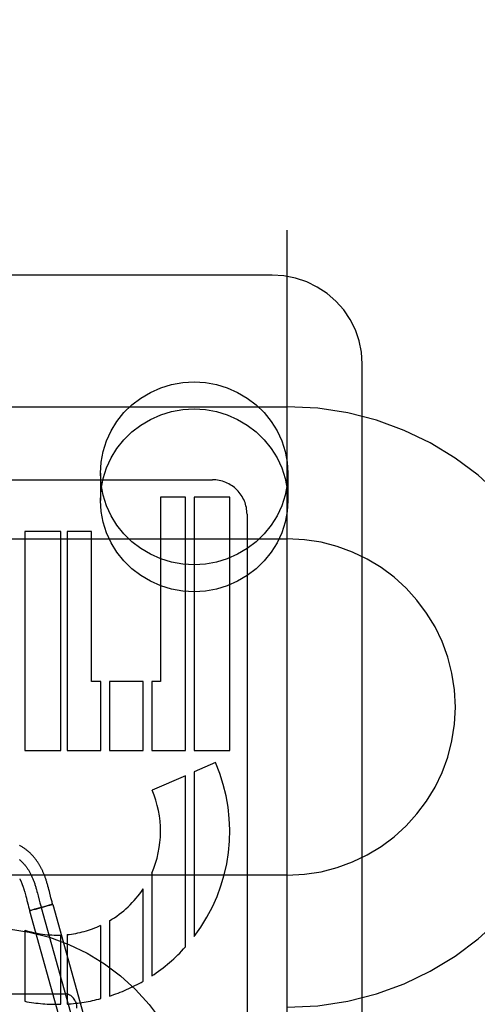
# Model space of a CAD drawing. Header units: inches. Extents: x 0 to 212, y 0 to 138.
# Tile 40 of 80: x 67.706 to 68.087, y 77.149 to 77.969. Entities that reach past the tile are written whole.
import ezdxf

# ---------------------------------------------------------------- set-up
doc = ezdxf.new("R2010")
doc.units = ezdxf.units.IN
doc.header["$LTSCALE"] = 11.6875
doc.header["$MEASUREMENT"] = 0
doc.linetypes.add('HIDDEN', pattern=[0.2, 0.1, -0.1])
doc.layers.add('DEFAULT_2', color=8, linetype='HIDDEN')

msp = doc.modelspace()

# ---------------------------------------------------------------- linework, layer by layer
at = {"layer": 'DEFAULT_2', "color": 8, "linetype": 'HIDDEN'}
for p, q in [((67.92898, 74.28709), (67.92898, 79.7876)), ((67.91648, 77.75593), (67.44148, 77.75593)), ((67.99148, 76.93894), (67.99148, 77.68199)), ((67.42898, 77.64627), (67.92898, 77.64627)), ((67.60757, 77.58547), (67.86682, 77.58547)), ((67.77348, 77.59085), (67.77348, 77.56835)), ((67.92948, 77.59085), (67.92948, 77.56835)), ((67.82357, 77.57107), (67.82357, 77.41762)), ((67.84431, 77.57107), (67.82357, 77.57107)), ((67.84432, 77.36002), (67.84431, 77.57107)), ((67.85145, 77.57107), (67.85145, 77.36002)), ((67.88117, 77.57107), (67.85145, 77.57107)), ((67.88117, 77.36002), (67.88117, 77.57107)), ((67.89558, 77.55673), (67.89558, 76.95186)), ((67.42898, 77.53627), (67.92898, 77.53627)), ((67.71045, 77.54227), (67.71045, 77.36002)), ((67.74063, 77.54227), (67.71045, 77.54227)), ((67.74063, 77.36002), (67.74063, 77.54227)), ((67.7457, 77.54227), (67.7457, 77.36002)), ((67.76597, 77.54227), (67.7457, 77.54227)), ((67.76597, 77.41762), (67.76597, 77.54227)), ((67.77381, 77.41762), (67.76597, 77.41762)), ((67.77381, 77.36002), (67.77381, 77.41762)), ((67.78095, 77.41762), (67.78095, 77.36002)), ((67.80906, 77.41762), (67.78095, 77.41762)), ((67.80906, 77.36002), (67.80906, 77.41762)), ((67.81621, 77.41762), (67.81621, 77.36002)), ((67.82357, 77.41762), (67.81621, 77.41762)), ((67.71045, 77.36002), (67.74063, 77.36002)), ((67.7457, 77.36002), (67.77381, 77.36002)), ((67.78095, 77.36002), (67.80906, 77.36002)), ((67.81621, 77.36002), (67.84432, 77.36002)), ((67.85145, 77.36002), (67.88117, 77.36002)), ((67.86933, 77.34994), (67.85145, 77.34221)), ((67.85145, 77.34221), (67.85145, 77.20513)), ((67.84431, 77.33911), (67.81647, 77.32706)), ((67.84431, 77.19653), (67.84431, 77.33911)), ((67.81621, 77.25782), (67.81621, 77.17237)), ((67.92898, 77.25627), (67.42898, 77.25627)), ((67.7102, 77.24306), (67.71049, 77.24205)), ((67.71049, 77.24205), (67.71078, 77.24101)), ((67.72026, 77.24423), (67.72066, 77.24278)), ((67.72066, 77.24278), (67.72105, 77.24131)), ((67.72105, 77.24131), (67.72163, 77.23908)), ((67.73021, 77.24578), (67.72981, 77.24722)), ((67.73061, 77.24426), (67.73021, 77.24578)), ((67.73103, 77.24267), (67.73061, 77.24426)), ((67.73235, 77.23751), (67.73103, 77.24267)), ((67.80906, 77.16797), (67.80906, 77.24481)), ((67.71078, 77.24101), (67.71107, 77.23993)), ((67.71107, 77.23993), (67.71137, 77.2388)), ((67.71137, 77.2388), (67.71183, 77.23701)), ((67.72163, 77.23908), (67.72258, 77.23536)), ((67.72258, 77.23536), (67.72315, 77.23313)), ((67.72315, 77.23313), (67.72359, 77.23151)), ((67.7328, 77.23578), (67.73235, 77.23751)), ((67.73325, 77.23411), (67.7328, 77.23578)), ((67.71324, 77.23151), (67.71366, 77.22993)), ((67.71366, 77.22993), (67.71412, 77.22824)), ((67.71553, 77.22692), (67.71459, 77.2266)), ((67.71459, 77.2266), (67.75477, 77.08209)), ((67.71499, 77.22668), (67.71512, 77.22671)), ((67.71512, 77.22671), (67.71527, 77.22674)), ((67.71553, 77.22681), (67.71525, 77.22674)), ((67.71592, 77.22691), (67.71549, 77.2268)), ((67.71645, 77.22719), (67.71553, 77.22692)), ((67.71651, 77.22706), (67.71586, 77.22689)), ((67.7174, 77.22747), (67.71642, 77.22718)), ((67.71748, 77.22731), (67.71642, 77.22703)), ((67.7189, 77.2279), (67.71724, 77.22743)), ((67.71934, 77.22781), (67.71748, 77.22731)), ((67.72002, 77.22823), (67.71869, 77.22784)), ((67.7221, 77.22856), (67.71925, 77.22779)), ((67.72312, 77.2291), (67.71995, 77.2282)), ((67.72547, 77.2295), (67.72207, 77.22856)), ((67.72647, 77.23003), (67.72293, 77.22905)), ((67.72423, 77.22928), (67.76441, 77.08477)), ((67.72851, 77.23036), (67.72531, 77.22945)), ((67.72917, 77.23076), (67.72634, 77.22999)), ((67.7287, 77.23041), (67.72842, 77.23033)), ((67.73061, 77.23096), (67.7286, 77.23038)), ((67.73083, 77.23121), (67.72914, 77.23076)), ((67.73061, 77.23096), (67.73178, 77.2313)), ((67.73187, 77.23148), (67.7307, 77.23118)), ((67.7325, 77.23152), (67.73173, 77.23129)), ((67.73252, 77.23165), (67.73182, 77.23147)), ((67.7329, 77.23164), (67.73222, 77.23143)), ((67.73289, 77.23175), (67.73248, 77.23164)), ((67.73316, 77.23181), (67.73289, 77.23175)), ((67.7329, 77.23164), (67.73385, 77.23196)), ((67.73331, 77.23185), (67.73316, 77.23181)), ((67.73344, 77.23188), (67.73331, 77.23185)), ((67.73386, 77.23196), (67.77404, 77.08745)), ((67.78095, 77.21826), (67.78095, 77.15556)), ((67.71045, 77.21058), (67.71045, 77.15125)), ((67.77381, 77.15348), (67.77381, 77.2145)), ((67.74063, 77.14879), (67.74063, 77.20641)), ((67.7457, 77.20677), (67.7457, 77.149)), ((67.61398, 77.15739), (67.74398, 77.15739))]:
    msp.add_line(p, q, dxfattribs=at)
for points in [[(67.99148, 77.68199), (67.99084, 77.6916), (67.98894, 77.70106), (67.98581, 77.71019), (67.98149, 77.71886), (67.97606, 77.7269), (67.9696, 77.73418), (67.96223, 77.74058), (67.95407, 77.74597), (67.94525, 77.75027), (67.93594, 77.75339), (67.9263, 77.75529), (67.91648, 77.75593)], [(67.77348, 77.59085), (67.77406, 77.60009), (67.77574, 77.60907), (67.77855, 77.61785), (67.78241, 77.62624), (67.78729, 77.6341), (67.79309, 77.64135), (67.79976, 77.64784), (67.80717, 77.65352), (67.81523, 77.65827), (67.82382, 77.66205), (67.83281, 77.66478), (67.84207, 77.66645), (67.85148, 77.66699), (67.86088, 77.66645), (67.87014, 77.66478), (67.87914, 77.66205), (67.88772, 77.65827), (67.89579, 77.65352), (67.9032, 77.64784), (67.90986, 77.64135), (67.91566, 77.6341), (67.92054, 77.62624), (67.9244, 77.61785), (67.92721, 77.60907), (67.92889, 77.60009), (67.92948, 77.59085)], [(67.77348, 77.56835), (67.77406, 77.5776), (67.77574, 77.58658), (67.77855, 77.59536), (67.78241, 77.60374), (67.78729, 77.61161), (67.79309, 77.61885), (67.79976, 77.62535), (67.80717, 77.63103), (67.81523, 77.63578), (67.82382, 77.63956), (67.83281, 77.64229), (67.84207, 77.64395), (67.85148, 77.6445), (67.86088, 77.64395), (67.87014, 77.64229), (67.87914, 77.63956), (67.88772, 77.63578), (67.89579, 77.63103), (67.9032, 77.62535), (67.90986, 77.61885), (67.91566, 77.61161), (67.92054, 77.60374), (67.9244, 77.59536), (67.92721, 77.58658), (67.92889, 77.5776), (67.92948, 77.56835)], [(67.92948, 77.59085), (67.92889, 77.5816), (67.92721, 77.57262), (67.9244, 77.56384), (67.92054, 77.55546), (67.91566, 77.54759), (67.90986, 77.54035), (67.9032, 77.53385), (67.89579, 77.52817), (67.88772, 77.52342), (67.87914, 77.51964), (67.87014, 77.51691), (67.86088, 77.51525), (67.85148, 77.5147), (67.84207, 77.51525), (67.83281, 77.51691), (67.82382, 77.51964), (67.81523, 77.52342), (67.80717, 77.52817), (67.79976, 77.53385), (67.79309, 77.54035), (67.78729, 77.54759), (67.78241, 77.55546), (67.77855, 77.56384), (67.77574, 77.57262), (67.77406, 77.5816), (67.77348, 77.59085)], [(67.92948, 77.56835), (67.92889, 77.55911), (67.92721, 77.55013), (67.9244, 77.54135), (67.92054, 77.53296), (67.91566, 77.5251), (67.90986, 77.51785), (67.9032, 77.51136), (67.89579, 77.50568), (67.88772, 77.50093), (67.87914, 77.49715), (67.87014, 77.49442), (67.86088, 77.49276), (67.85148, 77.49221), (67.84207, 77.49276), (67.83281, 77.49442), (67.82382, 77.49715), (67.81523, 77.50093), (67.80717, 77.50568), (67.79976, 77.51136), (67.79309, 77.51785), (67.78729, 77.5251), (67.78241, 77.53296), (67.77855, 77.54135), (67.77574, 77.55013), (67.77406, 77.55911), (67.77348, 77.56835)], [(67.72981, 77.24722), (67.72961, 77.24793), (67.72941, 77.24862), (67.72921, 77.2493), (67.72901, 77.24998), (67.72881, 77.25063), (67.72861, 77.25128), (67.7284, 77.25191), (67.7282, 77.25252), (67.728, 77.25312), (67.7278, 77.25369), (67.7276, 77.25426), (67.7274, 77.2548), (67.7272, 77.25533), (67.727, 77.25586), (67.72679, 77.25639), (67.72658, 77.25692), (67.72636, 77.25746), (67.72614, 77.25799), (67.72591, 77.25852), (67.72567, 77.25905), (67.72543, 77.25958), (67.72519, 77.2601), (67.72494, 77.26061), (67.72469, 77.26113), (67.72444, 77.26164), (67.72418, 77.26215), (67.72391, 77.26265), (67.72364, 77.26315), (67.72337, 77.26365), (67.72309, 77.26415), (67.7228, 77.26464), (67.72251, 77.26513), (67.72221, 77.26562), (67.72191, 77.2661), (67.7216, 77.26659), (67.72128, 77.26707), (67.72096, 77.26755), (67.72063, 77.26802), (67.7203, 77.26849), (67.71996, 77.26896), (67.71961, 77.26942), (67.71926, 77.26988), (67.7189, 77.27034), (67.71853, 77.2708), (67.71816, 77.27125), (67.71777, 77.2717), (67.71738, 77.27215), (67.71699, 77.27259), (67.71658, 77.27303), (67.71617, 77.27346), (67.71575, 77.27389), (67.71533, 77.27432), (67.71489, 77.27474), (67.71445, 77.27515), (67.71399, 77.27557), (67.71353, 77.27598), (67.71307, 77.27638), (67.71259, 77.27678), (67.7121, 77.27717), (67.7116, 77.27756), (67.7111, 77.27794), (67.71058, 77.27832), (67.71006, 77.27869), (67.70953, 77.27906), (67.70898, 77.27942), (67.70843, 77.27978), (67.70786, 77.28012), (67.70729, 77.28047), (67.7067, 77.2808), (67.7061, 77.28113)], [(67.7059, 77.26932), (67.70631, 77.26899), (67.70671, 77.26865), (67.70711, 77.26831), (67.70751, 77.26795), (67.7079, 77.26759), (67.70828, 77.26722), (67.70866, 77.26684), (67.70904, 77.26645), (67.70942, 77.26605), (67.70979, 77.26564), (67.71015, 77.26523), (67.71051, 77.2648), (67.71087, 77.26437), (67.71122, 77.26393), (67.71157, 77.26348), (67.71191, 77.26302), (67.71225, 77.26255), (67.71259, 77.26207), (67.71292, 77.26158), (67.71325, 77.26109), (67.71357, 77.26058), (67.71389, 77.26006), (67.7142, 77.25954), (67.71451, 77.259), (67.71481, 77.25846), (67.71511, 77.25791), (67.7154, 77.25734), (67.71569, 77.25677), (67.71598, 77.25618), (67.71626, 77.25559), (67.71654, 77.25499), (67.71681, 77.25437), (67.71707, 77.25375), (67.71733, 77.25311), (67.71759, 77.25247), (67.71784, 77.25182), (67.71809, 77.25115), (67.71833, 77.25047), (67.71856, 77.24981), (67.71879, 77.24914), (67.71901, 77.24846), (67.71922, 77.24778), (67.71944, 77.24708), (67.71965, 77.24638), (67.71986, 77.24567), (67.72006, 77.24495), (67.72026, 77.24423)], [(67.70628, 77.2532), (67.70643, 77.25293), (67.70657, 77.25265), (67.70672, 77.25236), (67.70686, 77.25208), (67.707, 77.25179), (67.70713, 77.25149), (67.70727, 77.2512), (67.70741, 77.2509), (67.70754, 77.25059), (67.70768, 77.25028), (67.70781, 77.24997), (67.70795, 77.24965), (67.70808, 77.24933), (67.70821, 77.24901), (67.70834, 77.24868), (67.70846, 77.24835), (67.70859, 77.24801), (67.70872, 77.24767), (67.70884, 77.24732), (67.70897, 77.24695), (67.7091, 77.24658), (67.70923, 77.24619), (67.70936, 77.24578), (67.7095, 77.24536), (67.70964, 77.24492), (67.70978, 77.24447), (67.70992, 77.24401), (67.71006, 77.24354), (67.7102, 77.24306)], [(67.71183, 77.23701), (67.71233, 77.23508), (67.71324, 77.23151)], [(67.73385, 77.23196), (67.73368, 77.23253), (67.73347, 77.23331), (67.73325, 77.23411)], [(67.71412, 77.22824), (67.71436, 77.22735), (67.71458, 77.2266)], [(67.71498, 77.22667), (67.71487, 77.22665), (67.71482, 77.22664), (67.71478, 77.22663), (67.71474, 77.22662), (67.71471, 77.22661), (67.71468, 77.22661), (67.71465, 77.2266), (67.71463, 77.2266), (67.71461, 77.2266), (67.71459, 77.2266), (67.71458, 77.2266), (67.71458, 77.2266)], [(67.71459, 77.2266), (67.71459, 77.2266), (67.7146, 77.2266), (67.71461, 77.2266), (67.71463, 77.2266), (67.71465, 77.2266), (67.71468, 77.22661)], [(67.72359, 77.23151), (67.72381, 77.2307), (67.72404, 77.2299), (67.72426, 77.2291), (67.72449, 77.22832)], [(67.73366, 77.23193), (67.73361, 77.23192), (67.73356, 77.23191), (67.73344, 77.23188)], [(67.73385, 77.23196), (67.73384, 77.23196), (67.73383, 77.23196), (67.73382, 77.23196), (67.7338, 77.23195), (67.73378, 77.23195), (67.73375, 77.23195), (67.73372, 77.23194), (67.73369, 77.23193), (67.73365, 77.23192)], [(67.73386, 77.23196), (67.73386, 77.23196), (67.73385, 77.23196), (67.73384, 77.23196), (67.73382, 77.23196)]]:
    msp.add_lwpolyline(points, dxfattribs=at)
msp.add_circle((67.67898, 77.03739), 0.175, dxfattribs=at)
for centre, radius, start, end in [((67.92898, 77.39627), 0.25, 270, 90), ((67.86683, 77.55673), 0.02874, 0.01054, 90.02027), ((67.92898, 77.39627), 0.14, 270, 90), ((67.73717, 77.29275), 0.144, 322.52312, 23.40302), ((67.73718, 77.29274), 0.0864, 336.16143, 23.40475), ((67.73717, 77.29275), 0.0864, 300.44126, 326.30555), ((67.73717, 77.29275), 0.0864, 251.9811, 272.2925), ((67.73717, 77.29275), 0.0864, 275.66187, 295.08817), ((67.73717, 77.29275), 0.144, 303.28679, 318.07244), ((67.73717, 77.29274), 0.144, 287.69761, 299.94758), ((67.73717, 77.29275), 0.144, 259.30349, 271.37485), ((67.73717, 77.29274), 0.144, 273.39432, 284.7393)]:
    msp.add_arc(centre, radius, start, end, dxfattribs=at)
msp.add_ellipse((67.74398, 77.14552), major_axis=(0, 0.01187), ratio=0.842271, start_param=-1.570796, end_param=0, dxfattribs=at)

doc.saveas('drawing.dxf')
